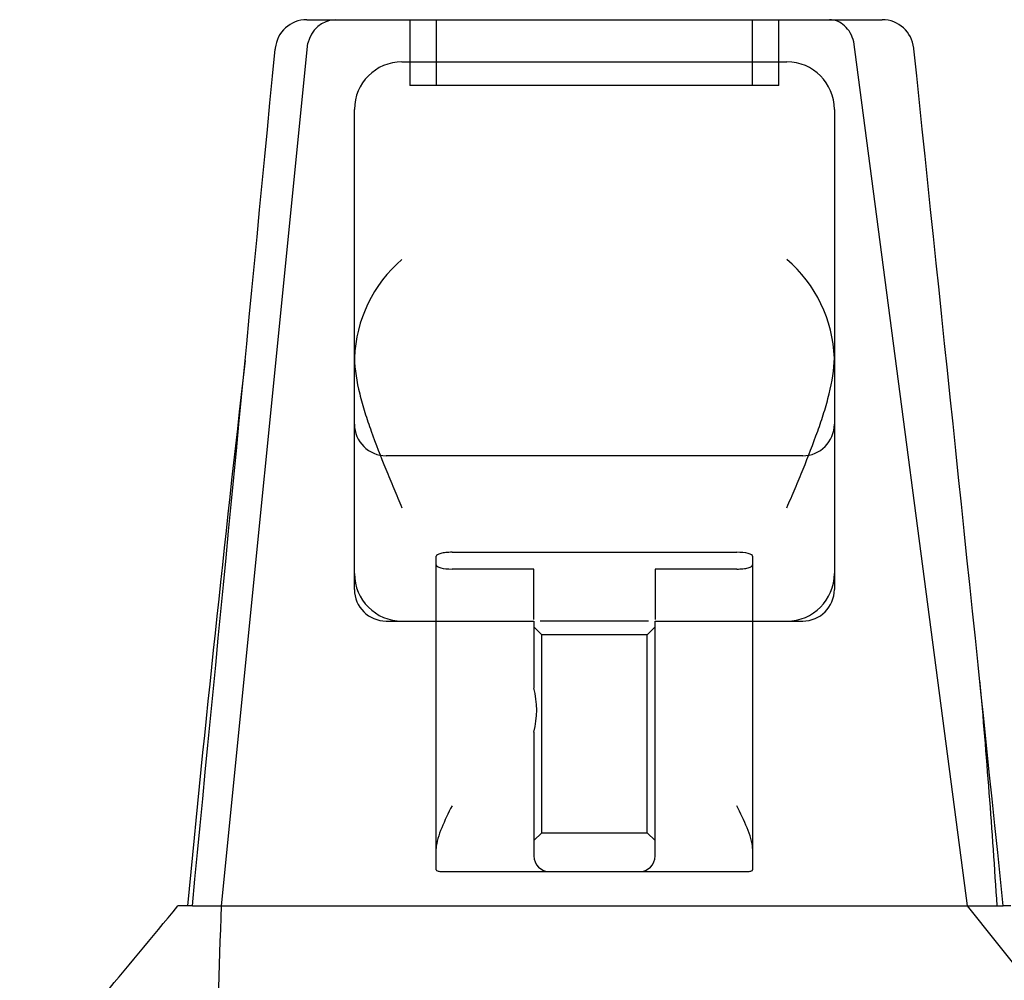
# Model space of a CAD drawing. Header units: inches. Extents: x 1 to 359, y -2 to 239.
# Tile 77 of 99: x 125.63 to 127.5, y 221.26 to 223.08. Entities that reach past the tile are written whole.
import ezdxf
from ezdxf.lldxf.tags import DXFTag

# ---------------------------------------------------------------- set-up
doc = ezdxf.new("R2010")
doc.units = ezdxf.units.IN
doc.header["$MEASUREMENT"] = 0
doc.layers.add('Default', color=7, linetype='Continuous')
doc.layers.add('HAN13068', color=7, linetype='Continuous')
tags = doc.linetypes.add('HIDDEN2', pattern=[0.1875, 0.125, -0.0625]).pattern_tags.tags
tags[6:7] = [DXFTag(74, 4), DXFTag(75, 0), DXFTag(340, '0'), DXFTag(46, 0.0), DXFTag(50, 0.0), DXFTag(44, 0.0), DXFTag(45, 0.0)]
tags[4:5] = [DXFTag(74, 4), DXFTag(75, 0), DXFTag(340, '0'), DXFTag(46, 0.0), DXFTag(50, 0.0), DXFTag(44, 0.0), DXFTag(45, 0.0)]

# ---------------------------------------------------------------- blocks, each defined once
blk = doc.blocks.new('SE3')
at = {"layer": 'HAN13068', "color": 7, "linetype": 'Continuous'}
for p, q in [((126.1749, 223.0839), (126.2295, 223.0839)), ((126.2295, 223.0839), (127.1664, 223.0839)), ((127.1664, 223.0839), (127.2663, 223.0839)), ((126.0131, 221.4039), (126.1773, 223.0393)), ((127.4277, 221.4039), (127.2123, 223.0419)), ((126.1152, 223.0298), (126.115, 223.0278)), ((127.3262, 223.0286), (127.326, 223.0302)), ((125.9581, 221.4039), (125.9306, 221.4039)), ((125.9581, 221.4039), (125.9683, 221.4039)), ((125.9683, 221.4039), (125.9837, 221.4039)), ((125.9837, 221.4039), (126.0131, 221.4039)), ((126.0131, 221.4039), (127.2905, 221.4039)), ((127.2905, 221.4039), (127.3822, 221.4039)), ((127.3822, 221.4039), (127.4277, 221.4039)), ((127.4277, 221.4039), (127.4957, 221.4039)), ((127.7113, 221.0489), (127.4277, 221.4039)), ((127.5103, 221.4039), (127.4957, 221.4039))]:
    blk.add_line(p, q, dxfattribs=at)
at = {"layer": 'HAN13068', "color": 7, "linetype": 'HIDDEN2'}
for p, q in [((126.3704, 223.0839), (126.3704, 222.9589)), ((126.4204, 223.0839), (126.4204, 222.9589)), ((127.0204, 222.9589), (127.0204, 223.0839)), ((127.0704, 222.9589), (127.0704, 223.0839)), ((126.3554, 223.0039), (127.0854, 223.0039)), ((127.0704, 222.9589), (126.3704, 222.9589)), ((126.2654, 222.0039), (126.2654, 222.9139)), ((127.1754, 222.9139), (127.1754, 222.0039)), ((127.1154, 222.2573), (126.3254, 222.2573)), ((126.4204, 222.0503), (126.4204, 222.0669)), ((126.4504, 222.0743), (126.9904, 222.0743)), ((127.0204, 222.0669), (127.0204, 222.0503)), ((126.4204, 221.4726), (126.4204, 222.0503)), ((126.6054, 222.0425), (126.4504, 222.0425)), ((126.6054, 221.9468), (126.6054, 222.0425)), ((126.8354, 222.0425), (126.8354, 221.9468)), ((126.9904, 222.0425), (126.8354, 222.0425)), ((127.0204, 222.0503), (127.0204, 221.4726)), ((126.3254, 221.9439), (126.6054, 221.9439)), ((126.6054, 221.9439), (126.6054, 221.8167)), ((126.6204, 221.9178), (126.6054, 221.9328)), ((126.8231, 221.9439), (126.6177, 221.9439)), ((126.8354, 221.9328), (126.8204, 221.9178)), ((126.8354, 221.9439), (127.1154, 221.9439)), ((126.8354, 221.4989), (126.8354, 221.9439)), ((126.6204, 221.5428), (126.6204, 221.9178)), ((126.8204, 221.9178), (126.6204, 221.9178)), ((126.8204, 221.5428), (126.8204, 221.9178)), ((126.6054, 221.7334), (126.6054, 221.4989)), ((126.6054, 221.5278), (126.6204, 221.5428)), ((126.6204, 221.5428), (126.8204, 221.5428)), ((126.8204, 221.5428), (126.8354, 221.5278)), ((126.4504, 221.4689), (126.6354, 221.4689)), ((126.6354, 221.4689), (126.8054, 221.4689)), ((126.8054, 221.4689), (126.9904, 221.4689))]:
    blk.add_line(p, q, dxfattribs=at)
at = {"layer": 'HAN13068', "color": 7, "linetype": 'Continuous'}
for centre, radius, start, end in [((126.1749, 223.0239), 0.06, 89.9911, 174.4242), ((126.2316, 223.0286), 0.0554, 92.131, 168.8293), ((127.2663, 223.0239), 0.06, 5.9929, 90.0075), ((187.9748, 215.3595), 62.3201, 173.478407, 174.434088), ((113.5147, 231.5933), 16.0617, 318.96729, 320.62542)]:
    blk.add_arc(centre, radius, start, end, dxfattribs=at)
at = {"layer": 'HAN13068', "color": 7, "linetype": 'HIDDEN2'}
for centre, radius, start, end in [((126.3554, 222.9139), 0.09, 90, 180), ((127.0854, 222.9139), 0.09, 0, 90), ((126.5246, 222.433), 0.2593, 130.7149, 177.9019), ((126.9163, 222.433), 0.2593, 2.0981, 49.2851), ((127.1343, 222.4413), 0.0411, 0.0026, 1.6536), ((126.3254, 222.3173), 0.06, 180, 270), ((127.1154, 222.3173), 0.06, 270, 0), ((126.3554, 222.0339), 0.09, 180, 270), ((127.0854, 222.0339), 0.09, 270, 0), ((126.3254, 222.0039), 0.06, 180, 270), ((127.1154, 222.0039), 0.06, 270, 0), ((111.5854, 220.4067), 15.9299, 3.5892, 5.13371), ((126.451, 221.7751), 0.1599, 344.9117, 15.0883), ((126.6354, 221.4989), 0.03, 180, 270), ((126.8054, 221.4989), 0.03, 270, 0)]:
    blk.add_arc(centre, radius, start, end, dxfattribs=at)
at = {"layer": 'HAN13068', "color": 7, "linetype": 'Continuous'}
blk.add_open_spline([(127.2123, 223.0419), (127.2092, 223.054), (127.203, 223.0648), (127.1867, 223.0798), (127.1766, 223.0839), (127.1664, 223.0839)], degree=3, knots=[0, 0, 0, 0, 0.5, 0.5, 1, 1, 1, 1], dxfattribs=at)
for points in [[(125.9581, 221.4039), (126.0104, 221.9452), (126.0627, 222.4865), (126.115, 223.0278)], [(127.4957, 221.4039), (127.4392, 221.9455), (127.3827, 222.4871), (127.3262, 223.0286)], [(126.0019, 221.0489), (126.0056, 221.1673), (126.0094, 221.2856), (126.0131, 221.4039)]]:
    blk.add_open_spline(points, degree=3, dxfattribs=at)
at = {"layer": 'HAN13068', "color": 7, "linetype": 'HIDDEN2'}
for points, knots in [([(126.2654, 222.4425), (126.2657, 222.4205), (126.2696, 222.3979), (126.2782, 222.3629), (126.2815, 222.3511), (126.2889, 222.3275), (126.2929, 222.3157), (126.3055, 222.2801), (126.3149, 222.2561), (126.3298, 222.2198), (126.3348, 222.2076), (126.3451, 222.1832), (126.3503, 222.171), (126.3554, 222.1589)], [0, 0, 0, 0, 0.25, 0.25, 0.375, 0.375, 0.5, 0.5, 0.75, 0.75, 0.875, 0.875, 1, 1, 1, 1]), ([(127.0854, 222.1589), (127.0906, 222.171), (127.0958, 222.1832), (127.106, 222.2076), (127.1111, 222.2198), (127.1259, 222.2561), (127.1353, 222.2801), (127.148, 222.3157), (127.152, 222.3275), (127.1593, 222.3511), (127.1627, 222.3629), (127.1712, 222.3979), (127.1751, 222.4205), (127.1754, 222.4425)], [0, 0, 0, 0, 0.125, 0.125, 0.25, 0.25, 0.5, 0.5, 0.625, 0.625, 0.75, 0.75, 1, 1, 1, 1]), ([(126.4504, 222.0743), (126.4464, 222.0743), (126.4424, 222.0741), (126.4351, 222.0733), (126.4318, 222.0728), (126.4236, 222.0707), (126.4204, 222.0688), (126.4204, 222.0669)], [0, 0, 0, 0, 0.25, 0.25, 0.5, 0.5, 1, 1, 1, 1]), ([(127.0204, 222.0669), (127.0204, 222.0679), (127.0197, 222.0688), (127.0167, 222.0706), (127.0145, 222.0714), (127.0063, 222.0735), (126.9985, 222.0743), (126.9904, 222.0743)], [0, 0, 0, 0, 0.25, 0.25, 0.5, 0.5, 1, 1, 1, 1]), ([(126.4204, 222.0503), (126.4204, 222.0493), (126.4212, 222.0483), (126.4241, 222.0464), (126.4263, 222.0456), (126.4345, 222.0434), (126.4424, 222.0425), (126.4504, 222.0425)], [0, 0, 0, 0, 0.25, 0.25, 0.5, 0.5, 1, 1, 1, 1]), ([(126.9904, 222.0425), (126.9944, 222.0425), (126.9984, 222.0427), (127.0057, 222.0435), (127.0091, 222.0441), (127.0173, 222.0463), (127.0204, 222.0483), (127.0204, 222.0503)], [0, 0, 0, 0, 0.25, 0.25, 0.5, 0.5, 1, 1, 1, 1]), ([(126.4504, 221.5939), (126.4435, 221.5799), (126.4365, 221.5656), (126.428, 221.5451), (126.4255, 221.5384), (126.4217, 221.5251), (126.4204, 221.5187), (126.4204, 221.5127)], [0, 0, 0, 0, 0.5, 0.5, 0.75, 0.75, 1, 1, 1, 1]), ([(127.0204, 221.5127), (127.0204, 221.5187), (127.0192, 221.5251), (127.0153, 221.5384), (127.0128, 221.5451), (127.0043, 221.5656), (126.9973, 221.5799), (126.9904, 221.5939)], [0, 0, 0, 0, 0.25, 0.25, 0.5, 0.5, 1, 1, 1, 1]), ([(126.4204, 221.4726), (126.4204, 221.4716), (126.4212, 221.4709), (126.4241, 221.4698), (126.4263, 221.4695), (126.4346, 221.4689), (126.4424, 221.4689), (126.4504, 221.4689)], [0, 0, 0, 0, 0.25, 0.25, 0.5, 0.5, 1, 1, 1, 1]), ([(126.9904, 221.4689), (126.9944, 221.4689), (126.9983, 221.4689), (127.0056, 221.469), (127.009, 221.4691), (127.0145, 221.4694), (127.0167, 221.4698), (127.0197, 221.4709), (127.0204, 221.4716), (127.0204, 221.4726)], [0, 0, 0, 0, 0.25, 0.25, 0.5, 0.5, 0.75, 0.75, 1, 1, 1, 1])]:
    blk.add_open_spline(points, degree=3, knots=knots, dxfattribs=at)

msp = doc.modelspace()

# ---------------------------------------------------------------- block references
at = {"layer": 'Default'}
msp.add_blockref('SE3', (0, 0), dxfattribs=at)

doc.saveas('drawing.dxf')
